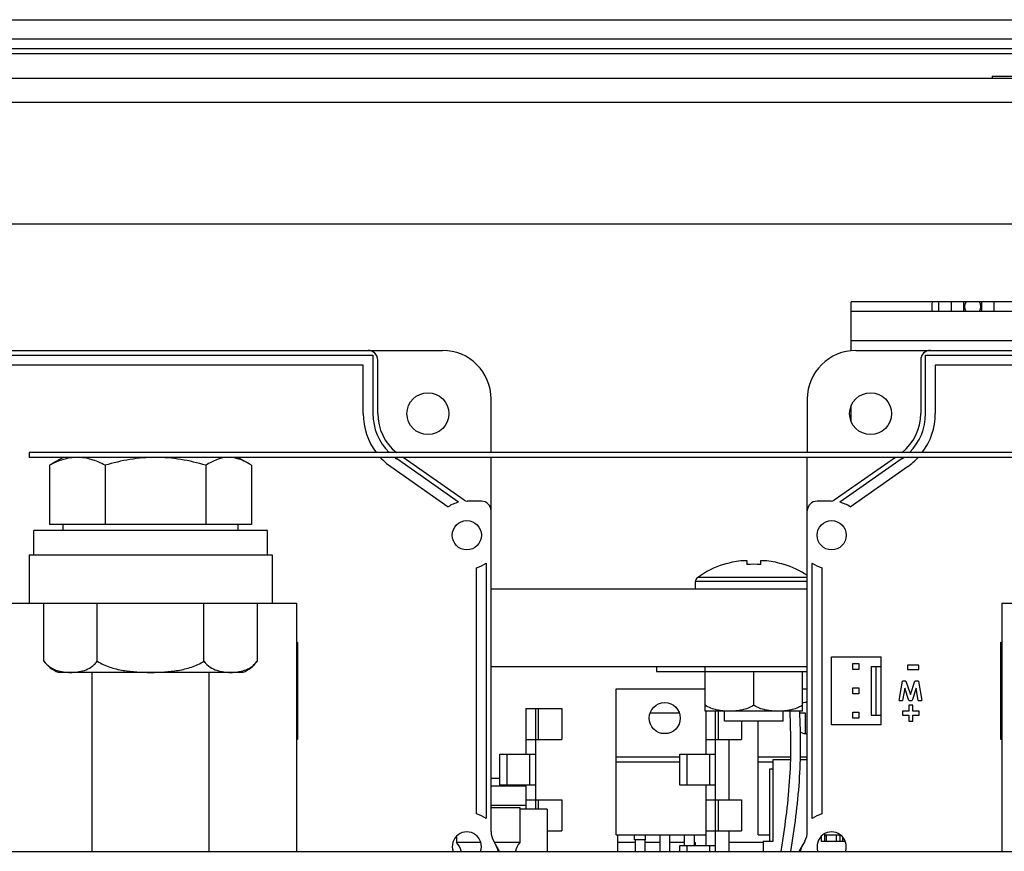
# Model space of a CAD drawing. Header units: millimetres. Extents: x 0 to 2000, y 0 to 2200.
# Tile 9 of 54: x 1140 to 1242, y 322 to 407. Entities that reach past the tile are written whole.
import ezdxf

# ---------------------------------------------------------------- set-up
doc = ezdxf.new("R2010")
doc.units = ezdxf.units.MM
doc.header["$LTSCALE"] = 143.407407
for name, color, linetype in [('00_COMPONENTS', 7, 'CONTINUOUS'), ('_1091541', 7, 'CONTINUOUS'), ('_1452144', 7, 'CONTINUOUS'), ('_1455295', 7, 'CONTINUOUS'), ('_1690801', 7, 'CONTINUOUS'), ('_1783549', 7, 'CONTINUOUS'), ('_1786613', 7, 'CONTINUOUS'), ('_1882786', 7, 'CONTINUOUS'), ('_1887702', 7, 'CONTINUOUS'), ('_976099', 7, 'CONTINUOUS')]:
    doc.layers.add(name, color=color, linetype=linetype)

msp = doc.modelspace()

# ---------------------------------------------------------------- linework, layer by layer
at = {"layer": '00_COMPONENTS', "color": 7, "linetype": 'CONTINUOUS'}
for p, q in [((1059.15, 407.18), (1453.62, 407.18)), ((1326.07, 405.18), (1059.89, 405.18)), ((1326.06, 404.18), (1059.89, 404.18)), ((1326.05, 403.68), (1059.79, 403.68)), ((1041.39, 401.18), (1471.39, 401.18)), ((1240.39, 401.39), (1272.39, 401.39)), ((1240.39, 401.39), (1240.39, 401.19)), ((1468.39, 398.68), (1044.39, 398.68)), ((1046.39, 386.18), (1467.39, 386.18)), ((1296.39, 378.18), (1225.89, 378.18)), ((1225.89, 373.18), (1225.89, 378.18)), ((1236.19, 378.18), (1236.19, 377.18)), ((1237.44, 378.18), (1237.44, 377.18)), ((1239.34, 377.18), (1239.34, 378.18)), ((1240.59, 377.18), (1240.59, 378.18)), ((1283.89, 377.18), (1225.89, 377.18)), ((1284.39, 374.18), (1225.89, 374.18)), ((1225.89, 365.9), (1225.89, 367.47)), ((1373.39, 362.68), (1141.39, 362.68)), ((1141.39, 362.68), (1141.39, 362.18)), ((1373.39, 362.18), (1141.39, 362.18)), ((1143.51, 361.38), (1143.51, 355.28)), ((1144.89, 362.18), (1143.78, 361.54)), ((1149.2, 361.38), (1149.2, 355.28)), ((1159.57, 361.38), (1159.57, 355.28)), ((1162.89, 362.18), (1164, 361.54)), ((1164.26, 361.38), (1164.26, 355.28)), ((1164.26, 355.28), (1143.51, 355.28)), ((1144.89, 354.68), (1144.89, 355.28)), ((1162.89, 354.68), (1162.89, 355.28)), ((1165.89, 354.68), (1141.89, 354.68)), ((1141.89, 352.18), (1141.89, 354.68)), ((1165.89, 352.18), (1165.89, 354.68)), ((1212.78, 351.19), (1212.79, 351.17)), ((1214.55, 351.57), (1215.18, 351.57)), ((1215.18, 351.57), (1215.18, 351.17)), ((1216.6, 351.57), (1217.22, 351.57)), ((1216.6, 351.17), (1216.6, 351.57)), ((1218.98, 351.17), (1218.99, 351.19)), ((1221.39, 349.41), (1209.89, 349.41)), ((1209.89, 348.68), (1209.89, 349.41)), ((1221.39, 349.85), (1210.12, 349.85)), ((1188.89, 348.68), (1221.39, 348.68)), ((1147.89, 321.68), (1147.89, 340.08)), ((1159.89, 321.68), (1159.89, 340.08)), ((1168.89, 340.68), (1168.99, 340.68)), ((1188.89, 340.68), (1221.39, 340.68)), ((1205.89, 340.68), (1205.89, 340.18)), ((1205.89, 340.18), (1221.39, 340.18)), ((1210.89, 336.08), (1210.89, 340.68)), ((1215.89, 336.7), (1215.89, 340.18)), ((1220.89, 336.08), (1220.89, 340.18)), ((1241.29, 340.68), (1241.39, 340.68)), ((1241.29, 340.18), (1241.39, 340.18)), ((1168.94, 338.38), (1168.99, 338.38)), ((1168.94, 338.38), (1168.94, 333.18)), ((1201.73, 338.38), (1210.89, 338.38)), ((1201.73, 323.38), (1201.73, 338.38)), ((1220.89, 338.38), (1221.39, 338.38)), ((1241.39, 337.88), (1241.29, 337.88)), ((1192.47, 336.38), (1196.14, 336.38)), ((1192.47, 336.38), (1192.47, 331.68)), ((1193.47, 326.01), (1193.47, 336.38)), ((1193.76, 333.18), (1193.76, 336.38)), ((1196.14, 336.38), (1196.14, 333.18)), ((1220.89, 336.08), (1210.89, 336.08)), ((1210.96, 336.08), (1210.96, 331.68)), ((1211.96, 321.68), (1211.96, 336.08)), ((1212.26, 333.18), (1212.26, 336.08)), ((1212.89, 335.08), (1212.89, 336.08)), ((1218.89, 335.08), (1218.89, 336.08)), ((1218.89, 335.08), (1212.89, 335.08)), ((1214.64, 335.08), (1214.64, 333.18)), ((1216.33, 323.38), (1216.33, 335.08)), ((1241.39, 334.18), (1241.29, 334.18)), ((1192.47, 333.18), (1196.14, 333.18)), ((1210.96, 333.18), (1214.64, 333.18)), ((1189.8, 331.68), (1193.47, 331.68)), ((1189.8, 328.48), (1189.8, 331.68)), ((1190.5, 331.68), (1190.5, 328.48)), ((1192.88, 328.48), (1192.88, 331.68)), ((1208.29, 331.38), (1201.73, 331.38)), ((1208.29, 331.68), (1211.96, 331.68)), ((1208.29, 328.48), (1208.29, 331.68)), ((1209, 331.68), (1209, 328.48)), ((1211.38, 328.48), (1211.38, 331.68)), ((1219.68, 331.38), (1216.33, 331.38)), ((1219.67, 331.08), (1217.84, 331.08)), ((1217.84, 331.08), (1217.84, 322.68)), ((1221.39, 331.08), (1220.67, 331.08)), ((1221.39, 331.38), (1220.68, 331.38)), ((1201.73, 330.88), (1208.29, 330.88)), ((1216.33, 330.88), (1217.84, 330.88)), ((1217.53, 330.18), (1217.84, 330.18)), ((1217.53, 322.68), (1217.53, 330.18)), ((1193.47, 328.48), (1189.8, 328.48)), ((1192.47, 328.48), (1192.47, 326.01)), ((1211.96, 328.48), (1208.29, 328.48)), ((1210.96, 328.48), (1210.96, 322.28)), ((1192.47, 326.98), (1196.14, 326.98)), ((1193.76, 326.01), (1193.76, 326.98)), ((1196.14, 326.98), (1196.14, 323.78)), ((1210.96, 326.98), (1214.64, 326.98)), ((1212.26, 323.78), (1212.26, 326.98)), ((1214.64, 326.98), (1214.64, 323.78)), ((1192.47, 326.38), (1188.89, 326.38)), ((1194.66, 326.01), (1191.84, 326.01)), ((1194.66, 326.01), (1194.66, 321.68)), ((1194.66, 323.78), (1196.14, 323.78)), ((1201.73, 323.38), (1210.96, 323.38)), ((1203.63, 322.88), (1203.63, 323.38)), ((1204.75, 322.88), (1203.63, 322.88)), ((1203.69, 322.88), (1203.69, 321.68)), ((1204.69, 322.88), (1204.69, 321.68)), ((1204.75, 322.88), (1204.75, 323.38)), ((1206.23, 323.38), (1206.23, 321.68)), ((1207.23, 323.38), (1207.23, 321.68)), ((1208.77, 322.28), (1208.77, 323.38)), ((1209.77, 323.38), (1209.77, 322.28)), ((1210.96, 323.78), (1214.64, 323.78)), ((1216.33, 323.38), (1217.53, 323.38)), ((1222.84, 322.68), (1222.84, 323.26)), ((1223.16, 323.49), (1223.16, 322.68)), ((1223.16, 323.38), (1224.78, 323.38)), ((1223.37, 322.68), (1223.37, 323.38)), ((1224.37, 323.38), (1224.37, 322.68)), ((1225.03, 322.68), (1225.03, 323.16)), ((1201.92, 321.68), (1201.92, 322.58)), ((1208.29, 322.28), (1211.96, 322.28)), ((1208.29, 321.68), (1208.29, 322.28)), ((1209, 322.28), (1209, 321.68)), ((1209.77, 322.58), (1209.88, 322.58)), ((1209.88, 322.28), (1209.88, 322.58)), ((1211.38, 321.68), (1211.38, 322.28)), ((1213.35, 321.68), (1213.35, 322.58)), ((1217.84, 322.68), (1216.84, 322.68)), ((1216.84, 322.68), (1216.84, 321.68)), ((1225.3, 322.68), (1222.84, 322.68)), ((1101.39, 321.68), (1333.39, 321.68))]:
    msp.add_line(p, q, dxfattribs=at)
msp.add_circle((1206.73, 335.38), 1.6, dxfattribs=at)
for centre, radius, start, end in [((1238.39, 377.68), 4.2, 173.1593, 186.8407), ((1238.39, 377.68), 0.851, 143.9993, 216.0007), ((1238.39, 377.68), 0.851, 323.9993, 36.0007), ((1147.56, 355.05), 7.51, 120.1092, 122.6479), ((1160.21, 355.05), 7.51, 57.3521, 59.8908), ((1215.89, 341.68), 10, 108.0819, 125.2515), ((1215.89, 341.68), 9.97, 97.7067, 108.0605), ((1215.89, 340.13), 11.06, 86.3191, 93.6809), ((1215.89, 341.68), 9.97, 71.9395, 82.2933), ((1215.89, 341.68), 10, 56.6278, 71.9181), ((1210.43, 349.41), 0.54, 125.2515, 180), ((1240.28, 339.95), 1.97, 300.7302, 304.1768), ((1221.33, 335.38), 1.6, 88.1313, 106.275), ((1221.33, 335.38), 1.6, 245.7697, 271.8687)]:
    msp.add_arc(centre, radius, start, end, dxfattribs=at)
for points, knots in [([(1146.35, 362.18), (1145.87, 362.18), (1144.87, 362.02), (1143.96, 361.62), (1143.51, 361.38)], [0, 0, 0, 0, 0.488147, 1, 1, 1, 1]), ([(1149.2, 361.38), (1148.75, 361.62), (1147.83, 362.02), (1146.84, 362.18), (1146.35, 362.18)], [0, 0, 0, 0, 0.511854, 1, 1, 1, 1]), ([(1154.39, 362.18), (1153.51, 362.18), (1151.75, 362.03), (1150.04, 361.62), (1149.2, 361.38)], [0, 0, 0, 0, 0.499887, 1, 1, 1, 1]), ([(1159.57, 361.38), (1158.73, 361.62), (1157.02, 362.03), (1155.26, 362.18), (1154.39, 362.18)], [0, 0, 0, 0, 0.500113, 1, 1, 1, 1]), ([(1161.92, 362.18), (1161.52, 362.18), (1160.68, 362.01), (1159.94, 361.61), (1159.57, 361.38)], [0, 0, 0, 0, 0.481007, 1, 1, 1, 1]), ([(1163.98, 361.55), (1163.66, 361.74), (1163, 362.06), (1162.27, 362.18), (1161.92, 362.18)], [0, 0, 0, 0, 0.51576, 1, 1, 1, 1]), ([(1213.39, 336.08), (1213.17, 336.08), (1212.74, 336.1), (1212.1, 336.2), (1211.46, 336.38), (1211.07, 336.58), (1210.89, 336.7)], [0, 0, 0, 0, 0.247596, 0.495782, 0.745749, 1, 1, 1, 1]), ([(1215.89, 336.7), (1215.7, 336.58), (1215.31, 336.38), (1214.68, 336.2), (1214.03, 336.1), (1213.6, 336.08), (1213.39, 336.08)], [0, 0, 0, 0, 0.254249, 0.504217, 0.752405, 1, 1, 1, 1]), ([(1218.39, 336.08), (1218.17, 336.08), (1217.74, 336.1), (1217.1, 336.2), (1216.46, 336.38), (1216.07, 336.58), (1215.89, 336.7)], [0, 0, 0, 0, 0.247596, 0.495782, 0.745749, 1, 1, 1, 1]), ([(1220.89, 336.7), (1220.7, 336.58), (1220.31, 336.38), (1219.68, 336.2), (1219.03, 336.1), (1218.6, 336.08), (1218.39, 336.08)], [0, 0, 0, 0, 0.254249, 0.504217, 0.752405, 1, 1, 1, 1]), ([(1218.69, 321.68), (1218.88, 322.87), (1219.25, 325.25), (1219.61, 328.85), (1219.74, 332.47), (1219.66, 334.88), (1219.61, 336.08)], [0, 0, 0, 0, 0.250048, 0.499565, 0.749254, 1, 1, 1, 1]), ([(1219.7, 321.68), (1219.9, 322.87), (1220.25, 325.26), (1220.61, 328.86), (1220.74, 332.48), (1220.66, 334.88), (1220.61, 336.08)], [0, 0, 0, 0, 0.249886, 0.500374, 0.750617, 1, 1, 1, 1])]:
    msp.add_open_spline(points, degree=3, knots=knots, dxfattribs=at)
at = {"layer": '_1091541', "color": 7, "linetype": 'CONTINUOUS'}
for p, q in [((1123.89, 373.18), (1183.89, 373.18)), ((1131.04, 372.68), (1176.74, 372.68)), ((1176.74, 372.68), (1176.74, 366.68)), ((1226.39, 373.18), (1286.39, 373.18)), ((1233.54, 372.68), (1279.24, 372.68)), ((1233.54, 366.68), (1233.54, 372.68)), ((1175.74, 371.68), (1132.04, 371.68)), ((1175.74, 366.68), (1175.74, 371.68)), ((1177.24, 366.68), (1177.24, 372.18)), ((1233.04, 372.18), (1233.04, 366.68)), ((1278.24, 371.68), (1234.54, 371.68)), ((1234.54, 371.68), (1234.54, 366.68)), ((1188.89, 362.68), (1188.89, 368.18)), ((1221.39, 368.18), (1221.39, 362.68)), ((1185.54, 357.58), (1179.15, 362.06)), ((1186.13, 357.78), (1179.83, 362.18)), ((1188.89, 323.71), (1188.89, 362.18)), ((1221.39, 323.71), (1221.39, 362.18)), ((1230.44, 362.18), (1224.14, 357.78)), ((1231.13, 362.06), (1224.73, 357.58)), ((1178.57, 361.24), (1184.47, 357.11)), ((1225.81, 357.11), (1231.7, 361.24)), ((1187.89, 357.68), (1186.42, 357.68)), ((1223.85, 357.68), (1222.39, 357.68)), ((1188.39, 351.31), (1188.39, 325.06)), ((1221.89, 325.06), (1221.89, 351.31)), ((1187.39, 325.54), (1187.39, 350.83)), ((1222.89, 350.83), (1222.89, 325.54)), ((1168.89, 343.18), (1168.99, 343.18)), ((1168.99, 343.18), (1168.99, 333.18)), ((1241.29, 343.18), (1241.39, 343.18)), ((1241.29, 333.18), (1241.29, 343.18)), ((1232.86, 340.81), (1231.7, 340.81)), ((1231.7, 340.81), (1231.7, 340.39)), ((1231.7, 340.39), (1232.86, 340.39)), ((1232.86, 340.39), (1232.86, 340.81)), ((1230.82, 337.18), (1231.16, 339.18)), ((1231.53, 339.18), (1231.16, 339.18)), ((1231.53, 339.18), (1231.99, 337.79)), ((1231.99, 337.79), (1232.45, 339.18)), ((1232.82, 339.18), (1232.45, 339.18)), ((1232.82, 339.18), (1233.15, 337.18)), ((1231.4, 338.45), (1231.18, 337.18)), ((1231.81, 337.18), (1231.4, 338.45)), ((1232.58, 338.45), (1232.16, 337.18)), ((1232.79, 337.18), (1232.58, 338.45)), ((1230.82, 337.18), (1231.18, 337.18)), ((1231.81, 337.18), (1232.16, 337.18)), ((1232.79, 337.18), (1233.15, 337.18)), ((1231.81, 336.09), (1231.17, 336.09)), ((1231.17, 336.09), (1231.17, 335.68)), ((1232.23, 336.7), (1231.81, 336.7)), ((1231.81, 336.7), (1231.81, 336.09)), ((1232.23, 336.09), (1232.23, 336.7)), ((1232.87, 336.09), (1232.23, 336.09)), ((1232.87, 335.68), (1232.87, 336.09)), ((1231.17, 335.68), (1231.81, 335.68)), ((1231.81, 335.68), (1231.81, 335.07)), ((1231.81, 335.07), (1232.23, 335.07)), ((1232.23, 335.68), (1232.87, 335.68)), ((1232.23, 335.07), (1232.23, 335.68)), ((1168.99, 333.18), (1168.89, 333.18)), ((1241.39, 333.18), (1241.29, 333.18)), ((1189.74, 321.68), (1189.15, 322.72)), ((1221.13, 322.72), (1220.53, 321.68))]:
    msp.add_line(p, q, dxfattribs=at)
for centre, radius in [((1182.39, 366.68), 2.15), ((1227.89, 366.68), 2.15), ((1186.39, 354.18), 1.5), ((1223.89, 354.18), 1.5)]:
    msp.add_circle(centre, radius, dxfattribs=at)
for centre, radius, start, end in [((1176.24, 372.18), 1, 0, 90), ((1183.89, 368.18), 5, 0, 90), ((1226.39, 368.18), 5, 90, 180), ((1234.04, 372.18), 1, 90, 180), ((1182.39, 366.68), 6.65, 180, 216.9859), ((1182.39, 366.68), 5.65, 180, 225.0938), ((1182.39, 366.68), 5.15, 180, 230.9729), ((1227.89, 366.68), 5.15, 309.0271, 360), ((1227.89, 366.68), 5.65, 314.9062, 360), ((1227.89, 366.68), 6.65, 323.0141, 360), ((1182.39, 366.68), 6.65, 222.6151, 235), ((1182.39, 366.68), 5.65, 232.8289, 235), ((1227.89, 366.68), 5.65, 305, 307.1711), ((1227.89, 366.68), 6.65, 305, 317.3849), ((1186.39, 354.18), 3.5, 104.0241, 123.2827), ((1186.42, 358.18), 0.5, 235, 270), ((1187.89, 356.68), 1, 0, 90), ((1222.39, 356.68), 1, 90, 180), ((1223.85, 358.18), 0.5, 270, 305), ((1223.89, 354.18), 3.5, 56.7173, 75.9759), ((1186.39, 354.18), 3.5, 286.6015, 304.8499), ((1223.89, 354.18), 3.5, 235.1501, 253.3985), ((1186.39, 322.18), 3.5, 55.1501, 73.3985), ((1223.89, 322.18), 3.5, 106.6015, 124.8499), ((1186.39, 322.18), 1.5, 340.5185, 199.4786), ((1190.89, 323.71), 2, 180, 209.6339), ((1219.39, 323.71), 2, 330.3661, 360), ((1223.89, 322.18), 1.5, 340.519, 199.4793), ((1187.63, 321.35), 2, 9.7183, 29.6339), ((1222.64, 321.35), 2, 150.3661, 170.2817)]:
    msp.add_arc(centre, radius, start, end, dxfattribs=at)
at = {"layer": '_1452144', "color": 7, "linetype": 'CONTINUOUS'}
msp.add_line((1234.89, 377.18), (1234.89, 378.18), dxfattribs=at)
at = {"layer": '_1455295', "color": 7, "linetype": 'CONTINUOUS'}
for p, q in [((1138.89, 347.18), (1141.49, 347.18)), ((1166.27, 347.18), (1168.89, 347.18)), ((1168.89, 347.18), (1168.89, 321.68)), ((1241.39, 347.18), (1243.99, 347.18)), ((1241.39, 347.18), (1241.39, 321.68))]:
    msp.add_line(p, q, dxfattribs=at)
at = {"layer": '_1690801', "color": 7, "linetype": 'CONTINUOUS'}
for p, q in [((1208.25, 335.88), (1205.21, 335.88)), ((1221.21, 335.88), (1220.61, 335.88)), ((1221.21, 333.79), (1221.21, 335.88)), ((1213.35, 326.98), (1213.35, 333.18)), ((1201.92, 322.58), (1201.92, 323.38)), ((1213.35, 322.58), (1213.35, 323.78)), ((1224.78, 322.68), (1224.78, 323.39)), ((1203.69, 322.58), (1201.92, 322.58)), ((1206.23, 322.58), (1204.69, 322.58)), ((1208.77, 322.58), (1207.23, 322.58)), ((1216.84, 322.58), (1213.35, 322.58))]:
    msp.add_line(p, q, dxfattribs=at)
at = {"layer": '_1783549', "color": 7, "linetype": 'CONTINUOUS'}
for p, q in [((1223.89, 341.68), (1228.97, 341.68)), ((1223.89, 334.68), (1223.89, 341.68)), ((1228.97, 334.68), (1228.97, 341.68)), ((1226.06, 341), (1226.69, 341)), ((1226.06, 340.37), (1226.06, 341)), ((1226.69, 340.37), (1226.06, 340.37)), ((1226.69, 341), (1226.69, 340.37)), ((1227.95, 340.68), (1228.97, 340.68)), ((1227.95, 340.68), (1227.95, 335.68)), ((1228.47, 335.68), (1228.47, 340.68)), ((1226.06, 338.5), (1226.69, 338.5)), ((1226.06, 337.87), (1226.06, 338.5)), ((1226.69, 338.5), (1226.69, 337.87)), ((1226.69, 337.87), (1226.06, 337.87)), ((1226.06, 336), (1226.69, 336)), ((1226.06, 335.37), (1226.06, 336)), ((1226.69, 335.37), (1226.06, 335.37)), ((1226.69, 336), (1226.69, 335.37)), ((1227.95, 335.68), (1228.97, 335.68)), ((1228.97, 334.68), (1223.89, 334.68))]:
    msp.add_line(p, q, dxfattribs=at)
at = {"layer": '_1786613', "color": 7, "linetype": 'CONTINUOUS'}
for p, q in [((1141.39, 352.18), (1166.39, 352.18)), ((1141.39, 352.18), (1141.39, 347.18)), ((1166.39, 352.18), (1166.39, 347.18)), ((1141.39, 347.18), (1166.39, 347.18))]:
    msp.add_line(p, q, dxfattribs=at)
at = {"layer": '_1882786', "color": 7, "linetype": 'CONTINUOUS'}
for p, q in [((1142.92, 341.23), (1142.92, 347.18)), ((1148.4, 341.23), (1148.4, 347.18)), ((1159.37, 341.23), (1159.37, 347.18)), ((1164.86, 341.23), (1164.86, 347.18)), ((1163.39, 340.08), (1144.39, 340.08))]:
    msp.add_line(p, q, dxfattribs=at)
for centre, start, end in [((1145.73, 343.32), 216.4956, 247.4183), ((1162.04, 343.32), 292.5817, 323.5044)]:
    msp.add_arc(centre, 3.5, start, end, dxfattribs=at)
for points, knots in [([(1142.92, 341.23), (1143.01, 341.11), (1143.21, 340.89), (1143.64, 340.54), (1144.22, 340.27), (1144.94, 340.11), (1145.42, 340.08), (1145.66, 340.08)], [0, 0, 0, 0, 0.151139, 0.287665, 0.535702, 0.769781, 1, 1, 1, 1]), ([(1145.66, 340.08), (1145.9, 340.08), (1146.37, 340.11), (1147.1, 340.27), (1147.68, 340.54), (1148.11, 340.89), (1148.31, 341.11), (1148.4, 341.23)], [0, 0, 0, 0, 0.230217, 0.464295, 0.712335, 0.848862, 1, 1, 1, 1]), ([(1148.4, 341.23), (1148.79, 340.97), (1149.67, 340.58), (1151.05, 340.26), (1152.47, 340.11), (1153.41, 340.08), (1153.89, 340.08)], [0, 0, 0, 0, 0.249627, 0.49967, 0.749818, 1, 1, 1, 1]), ([(1153.89, 340.08), (1154.36, 340.08), (1155.31, 340.11), (1156.72, 340.26), (1158.11, 340.58), (1158.98, 340.97), (1159.37, 341.23)], [0, 0, 0, 0, 0.250181, 0.500333, 0.750372, 1, 1, 1, 1]), ([(1159.37, 341.23), (1159.55, 341), (1159.95, 340.61), (1160.68, 340.27), (1161.4, 340.11), (1161.88, 340.08), (1162.11, 340.08)], [0, 0, 0, 0, 0.286894, 0.535202, 0.769532, 1, 1, 1, 1]), ([(1162.11, 340.08), (1162.35, 340.08), (1162.83, 340.11), (1163.55, 340.27), (1164.28, 340.61), (1164.68, 341), (1164.86, 341.23)], [0, 0, 0, 0, 0.230468, 0.464799, 0.713103, 1, 1, 1, 1])]:
    msp.add_open_spline(points, degree=3, knots=knots, dxfattribs=at)
at = {"layer": '_1887702', "color": 7, "linetype": 'CONTINUOUS'}
for p, q in [((1188.89, 326.18), (1191.84, 326.18)), ((1191.84, 326.18), (1191.84, 322.58)), ((1185.34, 323.25), (1185.34, 322.58)), ((1187.83, 322.58), (1185.34, 322.58)), ((1191.84, 322.58), (1189.23, 322.58))]:
    msp.add_line(p, q, dxfattribs=at)
for centre, start, end in [((1183.84, 321.26), 12.2122, 41.4096), ((1193.34, 321.26), 138.5904, 167.7878)]:
    msp.add_arc(centre, 2, start, end, dxfattribs=at)
at = {"layer": '_976099', "color": 7, "linetype": 'CONTINUOUS'}
for p, q in [((1189.8, 329.18), (1188.89, 329.18)), ((1192.47, 328.38), (1188.89, 328.38))]:
    msp.add_line(p, q, dxfattribs=at)

doc.saveas('drawing.dxf')
